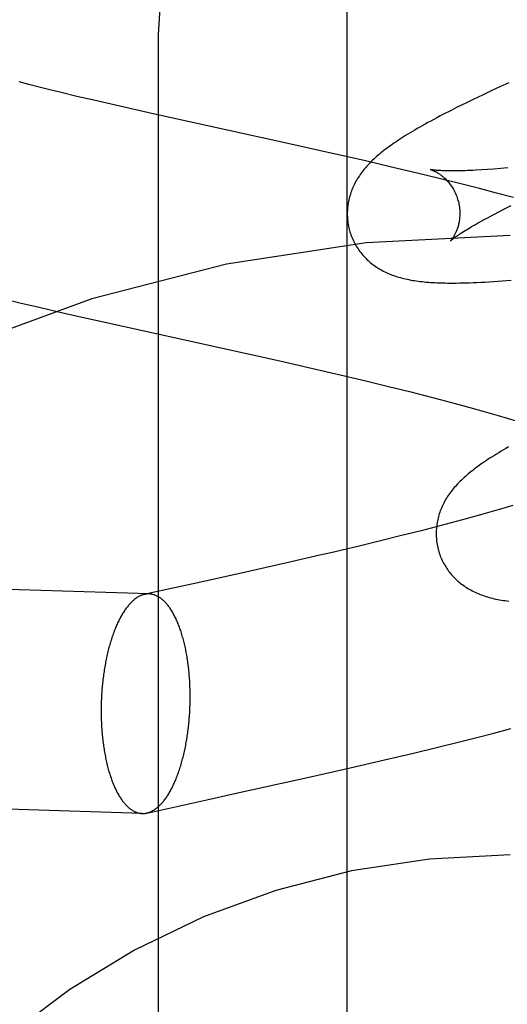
# Model space of a CAD drawing. Header units: inches. Extents: x 0 to 212, y 0 to 138.
# Tile 31 of 80: x 67.3418 to 67.4285, y 77.5097 to 77.6846. Entities that reach past the tile are written whole.
import ezdxf

# ---------------------------------------------------------------- set-up
doc = ezdxf.new("R2010")
doc.units = ezdxf.units.IN
doc.header["$LTSCALE"] = 11.6875
doc.header["$MEASUREMENT"] = 0
doc.linetypes.add('HIDDEN', pattern=[0.2, 0.1, -0.1])
doc.layers.add('DEFAULT_2', color=8, linetype='HIDDEN')
doc.layers.add('MAIN_DOOR_ASSEMBLY', color=7, linetype='CONTINUOUS')

msp = doc.modelspace()

# ---------------------------------------------------------------- linework, layer by layer
at = {"layer": 'DEFAULT_2', "color": 8, "linetype": 'HIDDEN'}
for p, q in [((67.36648, 76.93894), (67.36648, 77.68199)), ((67.34346, 77.67311), (67.34174, 77.67356)), ((67.42874, 77.67342), (67.42714, 77.67269)), ((67.34527, 77.67265), (67.34346, 77.67311)), ((67.34718, 77.67217), (67.34527, 77.67265)), ((67.34919, 77.67168), (67.34718, 77.67217)), ((67.352, 77.67101), (67.34919, 77.67168)), ((67.42558, 77.67197), (67.42405, 77.67124)), ((67.42714, 77.67269), (67.42558, 77.67197)), ((67.35497, 77.67032), (67.352, 77.67101)), ((67.35887, 77.66942), (67.35497, 77.67032)), ((67.42254, 77.67053), (67.42108, 77.66982)), ((67.42405, 77.67124), (67.42254, 77.67053)), ((67.36554, 77.66793), (67.35887, 77.66942)), ((67.41837, 77.66846), (67.41713, 77.66782)), ((67.41969, 77.66913), (67.41837, 77.66846)), ((67.42108, 77.66982), (67.41969, 77.66913)), ((67.3879, 77.66301), (67.36554, 77.66793)), ((67.3969, 77.66099), (67.3879, 77.66301)), ((67.40301, 77.6596), (67.3969, 77.66099)), ((67.40812, 77.6584), (67.40301, 77.6596)), ((67.41223, 77.65743), (67.40812, 77.6584)), ((67.42495, 77.65801), (67.42387, 77.65794)), ((67.4261, 77.65809), (67.42495, 77.65801)), ((67.42731, 77.65819), (67.4261, 77.65809)), ((67.42857, 77.6583), (67.42731, 77.65819)), ((67.41634, 77.65643), (67.41223, 77.65743)), ((67.42044, 77.65541), (67.41634, 77.65643)), ((67.42351, 77.65463), (67.42044, 77.65541)), ((67.42656, 77.65384), (67.42351, 77.65463)), ((67.4296, 77.65303), (67.42656, 77.65384)), ((67.42707, 77.65055), (67.42809, 77.65108)), ((67.42809, 77.65108), (67.42918, 77.65162)), ((67.42518, 77.64957), (67.4261, 77.65005)), ((67.4261, 77.65005), (67.42707, 77.65055)), ((67.33926, 77.63498), (67.34182, 77.63436)), ((67.34182, 77.63436), (67.3453, 77.63354)), ((67.3453, 77.63354), (67.34975, 77.63252)), ((67.34975, 77.63252), (67.38804, 77.62403)), ((67.38804, 77.62403), (67.39392, 77.62269)), ((67.39392, 77.62269), (67.39877, 77.62156)), ((67.39877, 77.62156), (67.40357, 77.62042)), ((67.40357, 77.62042), (67.40736, 77.61949)), ((67.40736, 77.61949), (67.41108, 77.61856)), ((67.41108, 77.61856), (67.41383, 77.61786)), ((67.41383, 77.61786), (67.41654, 77.61716)), ((67.41654, 77.61716), (67.41919, 77.61646)), ((67.41919, 77.61646), (67.4218, 77.61575)), ((67.4218, 77.61575), (67.42435, 77.61504)), ((67.42435, 77.61504), (67.42685, 77.61434)), ((67.42685, 77.61434), (67.42847, 77.61387)), ((67.42847, 77.61387), (67.43007, 77.6134)), ((67.42945, 77.59831), (67.42784, 77.59784)), ((67.4237, 77.59667), (67.42114, 77.59596)), ((67.4262, 77.59737), (67.4237, 77.59667)), ((67.42784, 77.59784), (67.4262, 77.59737)), ((67.41852, 77.59526), (67.41585, 77.59456)), ((67.42114, 77.59596), (67.41852, 77.59526)), ((67.41314, 77.59386), (67.40946, 77.59293)), ((67.41585, 77.59456), (67.41314, 77.59386)), ((67.40571, 77.592), (67.40191, 77.59108)), ((67.40946, 77.59293), (67.40571, 77.592)), ((67.39516, 77.58949), (67.3893, 77.58815)), ((67.3971, 77.58994), (67.39516, 77.58949)), ((67.40191, 77.59108), (67.3971, 77.58994)), ((67.36481, 77.58262), (67.15733, 77.58907)), ((67.3893, 77.58815), (67.38145, 77.58638)), ((67.38145, 77.58638), (67.37265, 77.58444)), ((67.37265, 77.58444), (67.36494, 77.58275)), ((67.36494, 77.58275), (67.36401, 77.58255)), ((67.42608, 77.55793), (67.42911, 77.55873)), ((67.41588, 77.55535), (67.41997, 77.55637)), ((67.41997, 77.55637), (67.42303, 77.55714)), ((67.42303, 77.55714), (67.42608, 77.55793)), ((67.41178, 77.55436), (67.41588, 77.55535)), ((67.40054, 77.55173), (67.40666, 77.55315)), ((67.40666, 77.55315), (67.41178, 77.55436)), ((67.39347, 77.55013), (67.40054, 77.55173)), ((67.3636, 77.54364), (67.15612, 77.55009)), ((67.37977, 77.5471), (67.39347, 77.55013)), ((67.36441, 77.54372), (67.37508, 77.54607)), ((67.37508, 77.54607), (67.37977, 77.5471))]:
    msp.add_line(p, q, dxfattribs=at)
for points in [[(67.36648, 77.68199), (67.36711, 77.6916), (67.36901, 77.70106), (67.37215, 77.71019), (67.37646, 77.71886), (67.38189, 77.7269), (67.38835, 77.73418), (67.39572, 77.74058), (67.40389, 77.74597), (67.4127, 77.75027), (67.42201, 77.75339), (67.43166, 77.75529), (67.44148, 77.75593)], [(67.41713, 77.66782), (67.41654, 77.66752), (67.41596, 77.66721), (67.41541, 77.66692), (67.41487, 77.66663), (67.41436, 77.66634), (67.41386, 77.66607), (67.41337, 77.6658), (67.41291, 77.66553), (67.41245, 77.66527), (67.41202, 77.66502), (67.4116, 77.66477), (67.41119, 77.66452), (67.41079, 77.66428), (67.41041, 77.66405), (67.41003, 77.66381), (67.40967, 77.66358), (67.40932, 77.66335), (67.40897, 77.66313), (67.40864, 77.6629), (67.40832, 77.66268), (67.408, 77.66246), (67.40769, 77.66224), (67.40739, 77.66203), (67.4071, 77.66181), (67.40681, 77.6616), (67.40654, 77.66138), (67.40626, 77.66117), (67.406, 77.66096), (67.40574, 77.66074), (67.40549, 77.66053)], [(67.40549, 77.66053), (67.40524, 77.66031), (67.405, 77.66009), (67.40476, 77.65988), (67.40453, 77.65966), (67.4043, 77.65944), (67.40408, 77.65922), (67.40387, 77.65899), (67.40366, 77.65877), (67.40345, 77.65854), (67.40325, 77.65832), (67.40306, 77.65809), (67.40287, 77.65785), (67.40269, 77.65762), (67.40252, 77.65739), (67.40235, 77.65715), (67.40218, 77.65691), (67.40203, 77.65667), (67.40187, 77.65643), (67.40173, 77.65618), (67.40158, 77.65594), (67.40145, 77.65569), (67.40132, 77.65544), (67.4012, 77.65519), (67.40108, 77.65494), (67.40097, 77.65468), (67.40087, 77.65443), (67.40077, 77.65418), (67.40068, 77.65393), (67.4006, 77.65367), (67.40052, 77.65341), (67.40044, 77.65315), (67.40037, 77.65289), (67.40031, 77.65262), (67.40026, 77.65236), (67.40021, 77.65209), (67.40016, 77.65182), (67.40013, 77.65155), (67.4001, 77.65127), (67.40007, 77.651), (67.40005, 77.65072), (67.40004, 77.65045), (67.40004, 77.65017), (67.40004, 77.64989), (67.40005, 77.64961), (67.40007, 77.64933), (67.40009, 77.64906), (67.40012, 77.64878), (67.40016, 77.6485), (67.40021, 77.64822), (67.40026, 77.64795), (67.40032, 77.64767), (67.40038, 77.6474), (67.40044, 77.64717)], [(67.41487, 77.65799), (67.41486, 77.65799), (67.41485, 77.658), (67.41485, 77.658), (67.41487, 77.65799), (67.41489, 77.65798), (67.41492, 77.65798), (67.41496, 77.65796), (67.415, 77.65795), (67.41505, 77.65793), (67.41511, 77.65791), (67.41517, 77.65789), (67.41524, 77.65786), (67.41531, 77.65783), (67.41538, 77.6578), (67.41547, 77.65776), (67.41555, 77.65772), (67.41564, 77.65768), (67.41573, 77.65763), (67.41583, 77.65758), (67.41593, 77.65752), (67.41604, 77.65746), (67.41614, 77.65739), (67.41625, 77.65732), (67.41637, 77.65725), (67.41648, 77.65717), (67.4166, 77.65709), (67.41672, 77.657), (67.41684, 77.6569), (67.41697, 77.6568), (67.41709, 77.6567), (67.41722, 77.65658), (67.41735, 77.65646), (67.41748, 77.65634), (67.41761, 77.65621), (67.41774, 77.65607), (67.41788, 77.65592), (67.41801, 77.65577), (67.41814, 77.65561), (67.41827, 77.65544), (67.4184, 77.65527), (67.41852, 77.65509), (67.41865, 77.6549), (67.41877, 77.65471), (67.41889, 77.65451), (67.419, 77.65431), (67.41911, 77.6541), (67.41921, 77.65388), (67.41931, 77.65366), (67.41941, 77.65343), (67.4195, 77.6532), (67.41958, 77.65297), (67.41965, 77.65273), (67.41971, 77.65253)], [(67.42387, 77.65794), (67.42284, 77.65788), (67.42235, 77.65785), (67.42187, 77.65783), (67.42141, 77.65781), (67.42097, 77.6578), (67.42054, 77.65779), (67.42013, 77.65777), (67.41973, 77.65777), (67.41935, 77.65776), (67.41899, 77.65776), (67.41864, 77.65776), (67.41831, 77.65776), (67.41799, 77.65776), (67.41769, 77.65777), (67.41741, 77.65778), (67.41715, 77.65778), (67.41689, 77.65779), (67.41666, 77.65781), (67.41644, 77.65782), (67.41624, 77.65783), (67.41605, 77.65785), (67.41588, 77.65786), (67.41572, 77.65787), (67.41558, 77.65789), (67.41545, 77.6579), (67.41533, 77.65792), (67.41523, 77.65793), (67.41515, 77.65794), (67.41507, 77.65796), (67.41501, 77.65797), (67.41495, 77.65798), (67.41491, 77.65798), (67.41488, 77.65799), (67.41487, 77.65799)], [(67.41971, 77.65253), (67.41977, 77.65232), (67.41983, 77.65207), (67.41988, 77.65183), (67.41992, 77.65159), (67.41996, 77.65135), (67.41998, 77.65111), (67.42001, 77.65087), (67.42002, 77.65063), (67.42003, 77.65039), (67.42003, 77.65016), (67.42003, 77.64993), (67.42002, 77.64971), (67.42, 77.64949), (67.41998, 77.64928), (67.41996, 77.64907), (67.41993, 77.64886), (67.41989, 77.64866), (67.41985, 77.64847), (67.41981, 77.64829), (67.41977, 77.64811), (67.41972, 77.64793), (67.41967, 77.64776), (67.41962, 77.6476), (67.41957, 77.64744), (67.41951, 77.64729), (67.41946, 77.64715), (67.4194, 77.64701), (67.41934, 77.64688), (67.41928, 77.64675), (67.41923, 77.64663), (67.41917, 77.64651), (67.41911, 77.6464), (67.41905, 77.6463), (67.41899, 77.64619), (67.41894, 77.6461), (67.41888, 77.64601), (67.41883, 77.64593), (67.41878, 77.64585), (67.41873, 77.64577), (67.41868, 77.64571), (67.41863, 77.64564), (67.41859, 77.64558), (67.41855, 77.64553), (67.41851, 77.64549), (67.41848, 77.64545), (67.41845, 77.64541), (67.41842, 77.64538), (67.4184, 77.64536), (67.41839, 77.64534), (67.41837, 77.64533), (67.41837, 77.64533)], [(67.41837, 77.64533), (67.41838, 77.64534), (67.4184, 77.64535), (67.41842, 77.64537), (67.41845, 77.6454), (67.41849, 77.64544), (67.41854, 77.64548), (67.4186, 77.64553), (67.41867, 77.64559), (67.41875, 77.64565), (67.41884, 77.64572), (67.41895, 77.6458), (67.41906, 77.64589), (67.41919, 77.64598), (67.41933, 77.64609), (67.41949, 77.64619), (67.41965, 77.64631), (67.41983, 77.64643), (67.42003, 77.64657), (67.42024, 77.6467), (67.42047, 77.64685), (67.42071, 77.647), (67.42096, 77.64716), (67.42123, 77.64733), (67.42151, 77.6475), (67.42181, 77.64768), (67.42213, 77.64787), (67.42246, 77.64806), (67.4228, 77.64826), (67.42316, 77.64846), (67.42354, 77.64867), (67.42393, 77.64889), (67.42433, 77.64911), (67.42475, 77.64934), (67.42518, 77.64957)], [(67.40044, 77.64717), (67.40051, 77.64694), (67.4006, 77.64667), (67.40069, 77.64641), (67.40078, 77.64614), (67.40089, 77.64588), (67.401, 77.64563), (67.40112, 77.64537), (67.40124, 77.64512), (67.40137, 77.64488), (67.4015, 77.64463), (67.40164, 77.64439), (67.40179, 77.64416), (67.40194, 77.64393), (67.4021, 77.6437), (67.40226, 77.64348), (67.40243, 77.64326), (67.4026, 77.64304), (67.40278, 77.64283), (67.40296, 77.64263), (67.40314, 77.64243), (67.40333, 77.64224), (67.40353, 77.64205), (67.40372, 77.64186), (67.40393, 77.64168), (67.40413, 77.64151), (67.40434, 77.64134), (67.40455, 77.64117), (67.40477, 77.64101), (67.40499, 77.64085), (67.40522, 77.64069), (67.40546, 77.64054), (67.4057, 77.6404), (67.40594, 77.64025), (67.40619, 77.64011), (67.40644, 77.63998), (67.4067, 77.63985), (67.40696, 77.63972), (67.40722, 77.6396), (67.40749, 77.63949), (67.40776, 77.63938), (67.40803, 77.63927), (67.40831, 77.63917), (67.4086, 77.63907), (67.40888, 77.63898), (67.40917, 77.63889), (67.40947, 77.63881), (67.40977, 77.63873), (67.41007, 77.63865), (67.41038, 77.63858), (67.41069, 77.63851), (67.411, 77.63845), (67.41132, 77.63839), (67.41164, 77.63833), (67.41197, 77.63828), (67.4123, 77.63823), (67.41264, 77.63818), (67.41299, 77.63814), (67.41334, 77.6381), (67.4137, 77.63806), (67.41407, 77.63803), (67.41444, 77.638), (67.41483, 77.63797), (67.41523, 77.63794), (67.41564, 77.63792), (67.41606, 77.6379), (67.41649, 77.63788), (67.41693, 77.63787), (67.4174, 77.63786), (67.41787, 77.63785), (67.41837, 77.63785), (67.41888, 77.63785), (67.41941, 77.63785), (67.41996, 77.63786), (67.42053, 77.63787), (67.42112, 77.63789), (67.42174, 77.63791), (67.42239, 77.63793), (67.42307, 77.63796), (67.42377, 77.63799), (67.4245, 77.63803), (67.42525, 77.63808), (67.42601, 77.63813), (67.42679, 77.63818), (67.42757, 77.63824), (67.42915, 77.63837)], [(67.42868, 77.60873), (67.42823, 77.60847), (67.42779, 77.60822), (67.42737, 77.60797), (67.42696, 77.60772), (67.42656, 77.60748), (67.42618, 77.60724), (67.42581, 77.60701), (67.42544, 77.60678), (67.42509, 77.60655), (67.42475, 77.60632), (67.42442, 77.6061), (67.42409, 77.60588), (67.42378, 77.60566), (67.42347, 77.60544), (67.42317, 77.60523), (67.42288, 77.60501), (67.42259, 77.6048), (67.42232, 77.60458), (67.42204, 77.60437), (67.42178, 77.60416), (67.42152, 77.60394), (67.42127, 77.60373)], [(67.42127, 77.60373), (67.42102, 77.60351), (67.42078, 77.60329), (67.42054, 77.60308), (67.42031, 77.60286), (67.42008, 77.60264), (67.41986, 77.60242), (67.41965, 77.60219), (67.41944, 77.60197), (67.41924, 77.60174), (67.41904, 77.60152), (67.41885, 77.60129), (67.41866, 77.60106), (67.41848, 77.60082), (67.4183, 77.60059), (67.41813, 77.60035), (67.41797, 77.60011), (67.41781, 77.59987), (67.41766, 77.59963), (67.41751, 77.59939), (67.41737, 77.59914), (67.41724, 77.59889), (67.41711, 77.59864), (67.41699, 77.59839), (67.41687, 77.59814), (67.41676, 77.59789), (67.41666, 77.59764), (67.41656, 77.59738), (67.41647, 77.59713), (67.41639, 77.59687), (67.41631, 77.59662), (67.41623, 77.59636), (67.41616, 77.59609), (67.4161, 77.59583), (67.41605, 77.59556), (67.416, 77.5953), (67.41595, 77.59503), (67.41592, 77.59475), (67.41589, 77.59448), (67.41586, 77.59421), (67.41584, 77.59393), (67.41583, 77.59365), (67.41583, 77.59338), (67.41583, 77.5931), (67.41584, 77.59282), (67.41586, 77.59254), (67.41588, 77.59226), (67.41591, 77.59199), (67.41595, 77.59171), (67.416, 77.59143), (67.41605, 77.59116), (67.41611, 77.59088), (67.41617, 77.59061), (67.41624, 77.59038)], [(67.41624, 77.59038), (67.4163, 77.59015), (67.41639, 77.58988), (67.41648, 77.58962), (67.41657, 77.58935), (67.41668, 77.58909), (67.41679, 77.58884), (67.41691, 77.58858), (67.41703, 77.58833), (67.41716, 77.58809), (67.41729, 77.58784), (67.41743, 77.5876), (67.41758, 77.58737), (67.41773, 77.58714), (67.41789, 77.58691), (67.41805, 77.58669), (67.41822, 77.58647), (67.41839, 77.58626), (67.41856, 77.58605), (67.41875, 77.58584), (67.41893, 77.58564), (67.41912, 77.58545), (67.41931, 77.58526), (67.41951, 77.58508), (67.41971, 77.5849), (67.41992, 77.58472), (67.42012, 77.58455), (67.42034, 77.58438), (67.42055, 77.58422), (67.42078, 77.58406), (67.421, 77.58391), (67.42124, 77.58376), (67.42148, 77.58361), (67.42172, 77.58347), (67.42197, 77.58333), (67.42222, 77.58319), (67.42248, 77.58306), (67.42274, 77.58294), (67.423, 77.58282), (67.42327, 77.5827), (67.42354, 77.58259), (67.42381, 77.58249), (67.42409, 77.58239), (67.42437, 77.58229), (67.42466, 77.58219), (67.42495, 77.58211), (67.42524, 77.58202), (67.42554, 77.58194), (67.42584, 77.58187), (67.42615, 77.58179), (67.42646, 77.58173), (67.42677, 77.58166), (67.42709, 77.5816), (67.42741, 77.58154), (67.42774, 77.58149), (67.42807, 77.58144), (67.42841, 77.58139), (67.42875, 77.58135)], [(67.36401, 77.58255), (67.36397, 77.58254), (67.36385, 77.58251), (67.36373, 77.58247), (67.36361, 77.58243), (67.36349, 77.58239), (67.36337, 77.58234), (67.36325, 77.58229), (67.36313, 77.58224), (67.36301, 77.58218), (67.3629, 77.58211), (67.36278, 77.58204), (67.36266, 77.58197), (67.36254, 77.58189), (67.36243, 77.58181), (67.36231, 77.58172), (67.36219, 77.58163), (67.36208, 77.58153), (67.36196, 77.58144), (67.36185, 77.58133), (67.36174, 77.58123), (67.36162, 77.58111), (67.36151, 77.581), (67.3614, 77.58088), (67.36129, 77.58075), (67.36118, 77.58063), (67.36107, 77.58049), (67.36096, 77.58036), (67.36085, 77.58022), (67.36074, 77.58008), (67.36063, 77.57993), (67.36053, 77.57978), (67.36042, 77.57962), (67.36032, 77.57946), (67.36021, 77.5793), (67.36011, 77.57913), (67.36001, 77.57896), (67.35991, 77.57879), (67.35981, 77.57861), (67.35971, 77.57843), (67.35961, 77.57825), (67.35952, 77.57806), (67.35942, 77.57787), (67.35932, 77.57768), (67.35923, 77.57748), (67.35914, 77.57728), (67.35905, 77.57707), (67.35896, 77.57687), (67.35887, 77.57665), (67.35878, 77.57644), (67.35869, 77.57622), (67.35861, 77.576), (67.35853, 77.57578), (67.35844, 77.57556), (67.35836, 77.57533), (67.35828, 77.5751), (67.3582, 77.57486), (67.35813, 77.57463), (67.35805, 77.57439), (67.35798, 77.57415), (67.3579, 77.5739), (67.35783, 77.57366), (67.35776, 77.57341), (67.35769, 77.57316), (67.35763, 77.5729), (67.35756, 77.57265), (67.3575, 77.57239), (67.35743, 77.57213), (67.35737, 77.57187), (67.35731, 77.5716), (67.35725, 77.57134), (67.3572, 77.57107), (67.35714, 77.5708), (67.35709, 77.57053), (67.35704, 77.57025), (67.35699, 77.56998), (67.35694, 77.5697), (67.35689, 77.56942), (67.35685, 77.56914), (67.35681, 77.56886), (67.35676, 77.56858), (67.35672, 77.5683), (67.35669, 77.56801), (67.35665, 77.56773), (67.35662, 77.56744), (67.35658, 77.56715), (67.35655, 77.56687), (67.35652, 77.56658), (67.35649, 77.56629), (67.35647, 77.566), (67.35644, 77.5657), (67.35642, 77.56541), (67.3564, 77.56512), (67.35638, 77.56483), (67.35637, 77.56453), (67.35635, 77.56424), (67.35634, 77.56394), (67.35632, 77.56365), (67.35631, 77.56336), (67.35631, 77.56306), (67.3563, 77.56277), (67.3563, 77.56247), (67.35629, 77.56218), (67.35629, 77.56188)], [(67.36481, 77.58262), (67.36468, 77.58262), (67.36456, 77.58262), (67.36444, 77.58261), (67.36432, 77.5826), (67.3642, 77.58258), (67.36408, 77.58256), (67.36401, 77.58255)], [(67.37212, 77.56438), (67.37212, 77.56467), (67.37211, 77.56497), (67.37211, 77.56526), (67.3721, 77.56555), (67.37209, 77.56584), (67.37208, 77.56613), (67.37207, 77.56643), (67.37206, 77.56671), (67.37204, 77.567), (67.37203, 77.56729), (67.37201, 77.56758), (67.37199, 77.56787), (67.37196, 77.56815), (67.37194, 77.56843), (67.37191, 77.56872), (67.37189, 77.569), (67.37186, 77.56928), (67.37183, 77.56956), (67.37179, 77.56983), (67.37176, 77.57011), (67.37172, 77.57038), (67.37168, 77.57066), (67.37164, 77.57093), (67.3716, 77.5712), (67.37156, 77.57146), (67.37151, 77.57173), (67.37147, 77.57199), (67.37142, 77.57225), (67.37137, 77.57251), (67.37132, 77.57277), (67.37126, 77.57302), (67.37121, 77.57328), (67.37115, 77.57353), (67.3711, 77.57378), (67.37104, 77.57402), (67.37098, 77.57426), (67.37091, 77.5745), (67.37085, 77.57474), (67.37078, 77.57498), (67.37072, 77.57521), (67.37065, 77.57544), (67.37058, 77.57567), (67.37051, 77.57589), (67.37043, 77.57611), (67.37036, 77.57633), (67.37028, 77.57654), (67.37021, 77.57676), (67.37013, 77.57696), (67.37005, 77.57717), (67.36997, 77.57737), (67.36988, 77.57757), (67.3698, 77.57777), (67.36971, 77.57796), (67.36963, 77.57815), (67.36954, 77.57834), (67.36945, 77.57852), (67.36936, 77.5787), (67.36927, 77.57887), (67.36918, 77.57905), (67.36908, 77.57921), (67.36899, 77.57938), (67.36889, 77.57954), (67.3688, 77.5797), (67.3687, 77.57985), (67.3686, 77.58), (67.3685, 77.58014), (67.3684, 77.58029), (67.3683, 77.58042), (67.36819, 77.58056), (67.36809, 77.58069), (67.36799, 77.58081), (67.36788, 77.58094), (67.36777, 77.58105), (67.36767, 77.58117), (67.36756, 77.58128), (67.36745, 77.58138), (67.36734, 77.58148), (67.36723, 77.58158), (67.36712, 77.58167), (67.36701, 77.58176), (67.3669, 77.58185), (67.36679, 77.58193), (67.36667, 77.582), (67.36656, 77.58207), (67.36644, 77.58214), (67.36633, 77.5822), (67.36621, 77.58226), (67.3661, 77.58232), (67.36598, 77.58237), (67.36586, 77.58241), (67.36575, 77.58245), (67.36563, 77.58249), (67.36551, 77.58252), (67.36539, 77.58255), (67.36528, 77.58257), (67.36516, 77.58259), (67.36504, 77.58261), (67.36492, 77.58262), (67.36481, 77.58262)], [(67.36441, 77.54372), (67.36444, 77.54373), (67.36456, 77.54376), (67.36468, 77.54379), (67.3648, 77.54383), (67.36492, 77.54387), (67.36504, 77.54392), (67.36516, 77.54397), (67.36528, 77.54403), (67.36539, 77.54409), (67.36551, 77.54415), (67.36563, 77.54422), (67.36575, 77.5443), (67.36586, 77.54438), (67.36598, 77.54446), (67.3661, 77.54454), (67.36621, 77.54463), (67.36633, 77.54473), (67.36644, 77.54483), (67.36656, 77.54493), (67.36667, 77.54504), (67.36679, 77.54515), (67.3669, 77.54527), (67.36701, 77.54539), (67.36712, 77.54551), (67.36723, 77.54564), (67.36734, 77.54577), (67.36745, 77.54591), (67.36756, 77.54605), (67.36767, 77.54619), (67.36777, 77.54634), (67.36788, 77.54649), (67.36799, 77.54664), (67.36809, 77.5468), (67.36819, 77.54696), (67.3683, 77.54713), (67.3684, 77.5473), (67.3685, 77.54747), (67.3686, 77.54765), (67.3687, 77.54783), (67.3688, 77.54802), (67.36889, 77.5482), (67.36899, 77.54839), (67.36908, 77.54859), (67.36918, 77.54879), (67.36927, 77.54899), (67.36936, 77.54919), (67.36945, 77.5494), (67.36954, 77.54961), (67.36963, 77.54982), (67.36971, 77.55004), (67.3698, 77.55026), (67.36988, 77.55048), (67.36997, 77.55071), (67.37005, 77.55094), (67.37013, 77.55117), (67.37021, 77.5514), (67.37028, 77.55164), (67.37036, 77.55188), (67.37043, 77.55212), (67.37051, 77.55236), (67.37058, 77.55261), (67.37065, 77.55286), (67.37072, 77.55311), (67.37078, 77.55336), (67.37085, 77.55362), (67.37091, 77.55388), (67.37098, 77.55414), (67.37104, 77.5544), (67.3711, 77.55466), (67.37115, 77.55493), (67.37121, 77.5552), (67.37126, 77.55547), (67.37132, 77.55574), (67.37137, 77.55601), (67.37142, 77.55629), (67.37147, 77.55656), (67.37151, 77.55684), (67.37156, 77.55712), (67.3716, 77.5574), (67.37164, 77.55768), (67.37168, 77.55797), (67.37172, 77.55825), (67.37176, 77.55854), (67.37179, 77.55882), (67.37183, 77.55911), (67.37186, 77.5594), (67.37189, 77.55969), (67.37191, 77.55998), (67.37194, 77.56027), (67.37196, 77.56056), (67.37199, 77.56085), (67.37201, 77.56115), (67.37203, 77.56144), (67.37204, 77.56173), (67.37206, 77.56203), (67.37207, 77.56232), (67.37208, 77.56261), (67.37209, 77.56291), (67.3721, 77.5632), (67.37211, 77.5635), (67.37211, 77.56379), (67.37212, 77.56409), (67.37212, 77.56438)], [(67.35629, 77.56188), (67.35629, 77.56159), (67.3563, 77.5613), (67.3563, 77.56101), (67.35631, 77.56071), (67.35631, 77.56042), (67.35632, 77.56013), (67.35634, 77.55984), (67.35635, 77.55955), (67.35637, 77.55926), (67.35638, 77.55897), (67.3564, 77.55869), (67.35642, 77.5584), (67.35644, 77.55811), (67.35647, 77.55783), (67.35649, 77.55755), (67.35652, 77.55727), (67.35655, 77.55699), (67.35658, 77.55671), (67.35662, 77.55643), (67.35665, 77.55615), (67.35669, 77.55588), (67.35672, 77.55561), (67.35676, 77.55534), (67.35681, 77.55507), (67.35685, 77.5548), (67.35689, 77.55454), (67.35694, 77.55427), (67.35699, 77.55401), (67.35704, 77.55375), (67.35709, 77.55349), (67.35714, 77.55324), (67.3572, 77.55299), (67.35725, 77.55274), (67.35731, 77.55249), (67.35737, 77.55224), (67.35743, 77.552), (67.3575, 77.55176), (67.35756, 77.55152), (67.35763, 77.55129), (67.35769, 77.55106), (67.35776, 77.55083), (67.35783, 77.5506), (67.3579, 77.55038), (67.35798, 77.55015), (67.35805, 77.54994), (67.35813, 77.54972), (67.3582, 77.54951), (67.35828, 77.5493), (67.35836, 77.54909), (67.35844, 77.54889), (67.35853, 77.54869), (67.35861, 77.5485), (67.35869, 77.5483), (67.35878, 77.54811), (67.35887, 77.54793), (67.35896, 77.54775), (67.35905, 77.54757), (67.35914, 77.54739), (67.35923, 77.54722), (67.35932, 77.54705), (67.35942, 77.54689), (67.35952, 77.54673), (67.35961, 77.54657), (67.35971, 77.54641), (67.35981, 77.54627), (67.35991, 77.54612), (67.36001, 77.54598), (67.36011, 77.54584), (67.36021, 77.54571), (67.36032, 77.54558), (67.36042, 77.54545), (67.36053, 77.54533), (67.36063, 77.54521), (67.36074, 77.5451), (67.36085, 77.54499), (67.36096, 77.54488), (67.36107, 77.54478), (67.36118, 77.54468), (67.36129, 77.54459), (67.3614, 77.5445), (67.36151, 77.54442), (67.36162, 77.54434), (67.36174, 77.54426), (67.36185, 77.54419), (67.36196, 77.54412), (67.36208, 77.54406), (67.36219, 77.544), (67.36231, 77.54395), (67.36243, 77.5439), (67.36254, 77.54385), (67.36266, 77.54381), (67.36278, 77.54377), (67.3629, 77.54374), (67.36301, 77.54371), (67.36313, 77.54369), (67.36325, 77.54367), (67.36337, 77.54366), (67.36349, 77.54365), (67.3636, 77.54364)], [(67.3636, 77.54364), (67.36373, 77.54364), (67.36385, 77.54364), (67.36397, 77.54365), (67.36408, 77.54366), (67.3642, 77.54368), (67.36432, 77.5437), (67.36441, 77.54372)]]:
    msp.add_lwpolyline(points, dxfattribs=at)
for radius in [0.25, 0.14]:
    msp.add_arc((67.42898, 77.39627), radius, 90, 270, dxfattribs=at)
at = {"layer": 'MAIN_DOOR_ASSEMBLY', "color": 3, "linetype": 'Continuous'}
msp.add_line((67.39998, 84.8376), (67.39998, 69.67094), dxfattribs=at)

doc.saveas('drawing.dxf')
